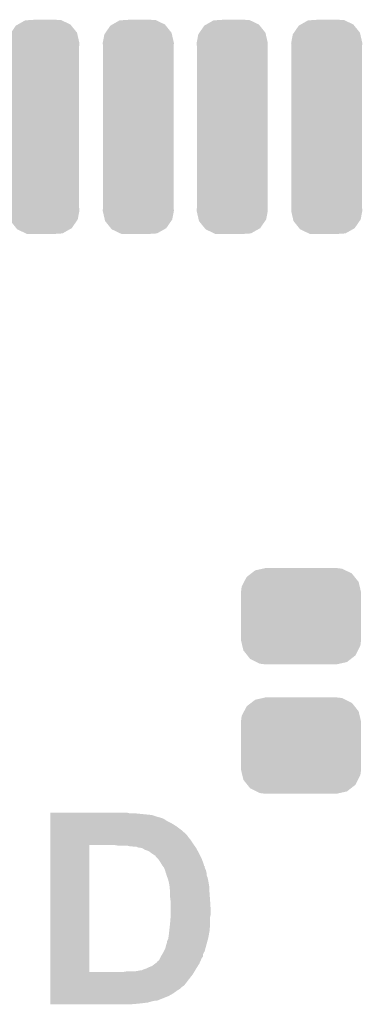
# Model space of a CAD drawing. Extents: x -1.3 to 24.2, y -3.9 to 56.
# Tile 27 of 54: x 7.5 to 9, y 19.8 to 24. Entities that reach past the tile are written whole.
import ezdxf

# ---------------------------------------------------------------- set-up
doc = ezdxf.new("R2010")
doc.units = 0
doc.layers.get('0').update_dxf_attribs({"linetype": 'CONTINUOUS'})
doc.layers.add('ETH_WIZ_3_CLICK_V102_GTO', color=11, linetype='CONTINUOUS')
doc.layers.add('ETH_WIZ_3_CLICK_V102_GTS', color=8, linetype='CONTINUOUS')

# ---------------------------------------------------------------- blocks, each defined once
blk = doc.blocks.new('CUSTOM_86')
for points in [[(-0.2311, 0.166208), (-0.211908, 0.1811), (0.227898, 0.166208), (0.21605, 0.1811)], [(-0.211908, 0.1811), (-0.194754, 0.194408), (0.21605, 0.1811), (0.189114, 0.194408)], [(-0.194754, 0.194408), (-0.163144, 0.201476), (0.189114, 0.194408), (0.174806, 0.201476)], [(-0.163144, 0.201476), (-0.14986, 0.204446), (0.174806, 0.201476), (0.15006, 0.204446)], [(-0.14986, 0.204446), (-0.14986, 0.20447), (0.15006, 0.204446), (0.14986, 0.20447)], [(-0.251974, 0.125214), (-0.24185, 0.145098), (0.24939, 0.125214), (0.24469, 0.145098)], [(-0.24185, 0.145098), (-0.2311, 0.166208), (0.24469, 0.145098), (0.227898, 0.166208)], [(-0.25527, 0.10033), (-0.251974, 0.125214), (0.25527, 0.10033), (0.24939, 0.125214)], [(-0.25527, 0.09906), (-0.25527, 0.10033), (0.25527, 0.09906), (0.25527, 0.10033)], [(-0.25527, -0.09906), (-0.25527, 0.09906), (0.25527, -0.09906), (0.25527, 0.09906)], [(-0.25527, -0.10033), (-0.25527, -0.09906), (0.25527, -0.10033), (0.25527, -0.09906)], [(-0.249376, -0.12524), (-0.25527, -0.10033), (0.251972, -0.12524), (0.25527, -0.10033)], [(-0.244678, -0.145096), (-0.249376, -0.12524), (0.24186, -0.145096), (0.251972, -0.12524)], [(-0.227854, -0.166234), (-0.244678, -0.145096), (0.231098, -0.166234), (0.24186, -0.145096)], [(-0.216032, -0.18109), (-0.227854, -0.166234), (0.21195, -0.18109), (0.231098, -0.166234)], [(-0.189004, -0.194434), (-0.216032, -0.18109), (0.194752, -0.194434), (0.21195, -0.18109)], [(-0.174782, -0.201456), (-0.189004, -0.194434), (0.16334, -0.201456), (0.194752, -0.194434)], [(-0.14986, -0.204446), (-0.174782, -0.201456), (0.149966, -0.204446), (0.16334, -0.201456)], [(-0.14986, -0.20447), (-0.14986, -0.204446), (0.14986, -0.20447), (0.149966, -0.204446)]]:
    blk.add_solid(points)
blk = doc.blocks.new('CUSTOM_169')
for points in [[(-0.139414, 0.399328), (-0.11865, 0.429508), (0.141094, 0.399328), (0.116862, 0.429508)], [(-0.11865, 0.429508), (-0.110206, 0.434312), (0.116862, 0.429508), (0.113004, 0.434312)], [(-0.110206, 0.434312), (-0.079652, 0.45169), (0.113004, 0.434312), (0.076406, 0.45169)], [(-0.079652, 0.45169), (-0.051528, 0.453556), (0.076406, 0.45169), (0.072474, 0.453556)], [(-0.051528, 0.453556), (-0.034886, 0.45466), (0.072474, 0.453556), (0.034898, 0.45466)], [(-0.15113, 0.3556), (-0.14408, 0.392544), (0.15113, 0.3556), (0.142652, 0.392544)], [(-0.14408, 0.392544), (-0.139414, 0.399328), (0.142652, 0.392544), (0.141094, 0.399328)], [(-0.14986, 0.339688), (-0.15113, 0.3556), (0.14986, 0.339688), (0.15113, 0.3556)], [(-0.14986, 0.339686), (-0.14986, 0.339688), (0.14986, 0.339686), (0.14986, 0.339688)], [(-0.14986, -0.339686), (-0.14986, 0.339686), (0.14986, -0.339686), (0.14986, 0.339686)], [(-0.15113, -0.3556), (-0.149862, -0.339688), (0.15113, -0.3556), (0.14986, -0.339688)], [(-0.142658, -0.392528), (-0.15113, -0.3556), (0.144086, -0.392528), (0.15113, -0.3556)], [(-0.149862, -0.339688), (-0.14986, -0.339686), (0.14986, -0.339688), (0.14986, -0.339686)], [(-0.141098, -0.399328), (-0.142658, -0.392528), (0.139408, -0.399328), (0.144086, -0.392528)], [(-0.116878, -0.429494), (-0.141098, -0.399328), (0.11866, -0.429494), (0.139408, -0.399328)], [(-0.11301, -0.434314), (-0.116878, -0.429494), (0.110188, -0.434314), (0.11866, -0.429494)], [(-0.076428, -0.451684), (-0.11301, -0.434314), (0.079664, -0.451684), (0.110188, -0.434314)], [(-0.072482, -0.453558), (-0.076428, -0.451684), (0.051474, -0.453558), (0.079664, -0.451684)], [(-0.034886, -0.45466), (-0.072482, -0.453558), (0.034898, -0.45466), (0.051474, -0.453558)]]:
    blk.add_solid(points)

msp = doc.modelspace()

# ---------------------------------------------------------------- linework, layer by layer
at = {"layer": 'ETH_WIZ_3_CLICK_V102_GTO'}
for points in [[(7.673362, 20.64766), (7.673364, 20.6502), (8.008622, 20.64766), (7.998462, 20.6502)], [(7.673362, 20.640038), (7.673362, 20.64766), (8.105142, 20.640038), (8.02894, 20.64766)], [(7.673362, 20.63242), (7.673362, 20.640038), (8.128004, 20.63242), (8.105142, 20.640038)], [(7.673362, 20.632418), (7.673362, 20.63242), (8.130544, 20.632418), (8.128004, 20.63242)], [(7.673362, 20.62988), (7.673362, 20.632418), (8.135624, 20.62988), (8.130544, 20.632418)], [(7.673362, 20.629878), (7.673362, 20.62988), (8.138162, 20.629878), (8.135624, 20.62988)], [(7.673362, 20.624798), (7.673362, 20.629878), (8.153404, 20.624798), (8.138162, 20.629878)], [(7.67336, 20.57654), (7.673362, 20.59178), (8.2296, 20.57654), (8.209278, 20.59178)], [(7.673362, 20.61464), (7.673362, 20.624798), (8.168642, 20.61464), (8.153404, 20.624798)], [(7.673362, 20.60448), (7.673362, 20.61464), (8.188958, 20.60448), (8.168642, 20.61464)], [(7.673362, 20.59178), (7.673362, 20.60448), (8.209278, 20.59178), (8.188958, 20.60448)], [(7.67336, 20.558762), (7.67336, 20.57654), (8.24992, 20.558762), (8.2296, 20.57654)], [(7.67336, 20.55622), (7.67336, 20.558762), (8.25246, 20.55622), (8.24992, 20.558762)], [(7.67336, 20.5486), (7.67336, 20.55622), (8.25754, 20.5486), (8.25246, 20.55622)], [(7.67336, 20.5359), (7.67336, 20.5486), (8.2677, 20.5359), (8.25754, 20.5486)], [(7.673344, 19.974582), (7.673358, 20.51304), (7.83844, 19.974582), (7.838462, 20.51304)], [(7.673358, 20.51304), (7.67336, 20.52066), (8.283304, 20.51304), (8.27786, 20.52066)], [(7.67336, 20.52066), (7.67336, 20.5359), (8.27786, 20.52066), (8.2677, 20.5359)], [(7.960362, 20.5105), (7.945118, 20.51304), (8.28512, 20.5105), (8.283304, 20.51304)], [(8.008622, 20.50796), (7.998462, 20.5105), (8.286934, 20.50796), (8.28512, 20.5105)], [(8.028942, 20.50542), (8.016242, 20.50796), (8.288748, 20.50542), (8.286934, 20.50796)], [(8.039104, 20.505418), (8.028942, 20.50542), (8.28875, 20.505418), (8.288748, 20.50542)], [(8.044184, 20.50288), (8.039104, 20.505418), (8.290562, 20.50288), (8.28875, 20.505418)], [(8.061964, 20.500338), (8.044184, 20.50288), (8.291974, 20.500338), (8.290562, 20.50288)], [(8.07466, 20.49272), (8.061964, 20.500338), (8.296206, 20.49272), (8.291974, 20.500338)], [(8.089902, 20.487638), (8.07466, 20.49272), (8.29903, 20.487638), (8.296206, 20.49272)], [(8.10006, 20.48002), (8.089902, 20.487638), (8.30326, 20.48002), (8.29903, 20.487638)], [(8.115302, 20.46986), (8.10006, 20.48002), (8.30834, 20.46986), (8.30326, 20.48002)], [(8.12038, 20.467306), (8.115302, 20.46986), (8.309618, 20.467306), (8.30834, 20.46986)], [(8.120386, 20.464774), (8.12038, 20.467306), (8.310884, 20.464774), (8.309618, 20.467306)], [(8.13054, 20.45462), (8.120386, 20.464774), (8.31596, 20.45462), (8.310884, 20.464774)], [(8.130542, 20.454618), (8.13054, 20.45462), (8.31596, 20.454618), (8.31596, 20.45462)], [(8.1407, 20.439382), (8.130542, 20.454618), (8.3215, 20.439382), (8.31596, 20.454618)], [(8.14832, 20.42668), (8.1407, 20.439382), (8.32612, 20.42668), (8.3215, 20.439382)], [(8.148324, 20.426676), (8.14832, 20.42668), (8.32612, 20.426676), (8.32612, 20.42668)], [(8.150226, 20.42414), (8.148324, 20.426676), (8.326144, 20.42414), (8.32612, 20.426676)], [(8.150244, 20.424116), (8.150226, 20.42414), (8.32866, 20.424116), (8.326144, 20.42414)], [(8.154038, 20.419058), (8.150244, 20.424116), (8.328662, 20.419058), (8.32866, 20.424116)], [(8.15594, 20.41652), (8.154038, 20.419058), (8.329508, 20.41652), (8.328662, 20.419058)], [(8.157972, 20.41144), (8.15594, 20.41652), (8.3312, 20.41144), (8.329508, 20.41652)], [(8.160006, 20.406358), (8.157972, 20.41144), (8.333742, 20.406358), (8.3312, 20.41144)], [(8.16102, 20.403818), (8.160006, 20.406358), (8.334378, 20.403818), (8.333742, 20.406358)], [(8.162926, 20.396198), (8.16102, 20.403818), (8.33628, 20.396198), (8.334378, 20.403818)], [(8.16356, 20.393658), (8.162926, 20.396198), (8.336282, 20.393658), (8.33628, 20.396198)], [(8.1661, 20.388576), (8.16356, 20.393658), (8.336282, 20.388576), (8.336282, 20.393658)], [(8.166102, 20.386036), (8.1661, 20.388576), (8.336282, 20.386036), (8.336282, 20.388576)], [(8.170864, 20.373338), (8.166102, 20.386036), (8.34136, 20.373338), (8.336282, 20.386036)], [(8.17372, 20.365718), (8.170864, 20.373338), (8.342886, 20.365718), (8.34136, 20.373338)], [(8.17485, 20.36064), (8.17372, 20.365718), (8.3439, 20.36064), (8.342886, 20.365718)], [(8.1788, 20.342858), (8.17485, 20.36064), (8.346864, 20.342858), (8.3439, 20.36064)], [(8.180072, 20.330158), (8.1788, 20.342858), (8.34898, 20.330158), (8.346864, 20.342858)], [(8.18134, 20.317462), (8.180072, 20.330158), (8.34898, 20.317462), (8.34898, 20.330158)], [(8.18134, 20.31238), (8.18134, 20.317462), (8.34898, 20.31238), (8.34898, 20.317462)], [(8.18134, 20.2946), (8.18134, 20.31238), (8.35025, 20.2946), (8.34898, 20.31238)], [(8.183564, 20.27682), (8.18134, 20.2946), (8.35152, 20.27682), (8.35025, 20.2946)], [(8.18388, 20.274278), (8.183564, 20.27682), (8.35168, 20.274278), (8.35152, 20.27682)], [(8.18388, 20.236182), (8.18388, 20.274278), (8.35406, 20.236182), (8.35168, 20.274278)], [(8.18388, 20.218398), (8.18388, 20.236182), (8.35406, 20.218398), (8.35406, 20.236182)], [(8.18388, 20.20824), (8.18388, 20.218398), (8.35152, 20.20824), (8.35406, 20.218398)], [(8.177952, 20.14728), (8.181056, 20.17522), (8.34898, 20.14728), (8.35152, 20.17522)], [(8.181056, 20.17522), (8.18134, 20.17776), (8.35152, 20.17522), (8.35152, 20.17776)], [(8.18134, 20.17776), (8.183878, 20.208238), (8.35152, 20.17776), (8.35152, 20.208238)], [(8.183878, 20.208238), (8.18388, 20.20824), (8.35152, 20.208238), (8.35152, 20.20824)], [(8.174444, 20.11934), (8.17626, 20.13204), (8.3439, 20.11934), (8.346208, 20.13204)], [(8.17626, 20.13204), (8.177952, 20.14728), (8.346208, 20.13204), (8.34898, 20.14728)], [(8.16102, 20.073618), (8.166098, 20.093934), (8.33143, 20.073618), (8.33697, 20.093934)], [(8.166098, 20.093934), (8.168634, 20.096474), (8.33697, 20.093934), (8.337664, 20.096474)], [(8.168634, 20.096474), (8.16864, 20.104096), (8.337664, 20.096474), (8.339742, 20.104096)], [(8.16864, 20.104096), (8.173718, 20.114258), (8.339742, 20.104096), (8.342514, 20.114258)], [(8.173718, 20.114258), (8.174444, 20.11934), (8.342514, 20.114258), (8.3439, 20.11934)], [(8.143236, 20.040594), (8.14578, 20.04568), (8.321036, 20.040594), (8.321038, 20.04568)], [(8.14578, 20.04568), (8.1473, 20.048216), (8.321038, 20.04568), (8.32104, 20.048216)], [(8.1473, 20.048216), (8.153396, 20.058376), (8.32104, 20.048216), (8.326118, 20.058376)], [(8.153396, 20.058376), (8.1534, 20.058382), (8.326118, 20.058376), (8.326122, 20.058382)], [(8.1534, 20.058382), (8.154666, 20.060914), (8.326122, 20.058382), (8.328654, 20.060914)], [(8.154666, 20.060914), (8.155938, 20.063458), (8.328654, 20.060914), (8.32866, 20.063458)], [(8.155938, 20.063458), (8.16102, 20.073618), (8.32866, 20.063458), (8.33143, 20.073618)], [(8.10514, 19.99996), (8.118684, 20.01012), (8.299448, 19.99996), (8.305798, 20.01012)], [(8.118684, 20.01012), (8.125452, 20.015196), (8.305798, 20.01012), (8.308054, 20.015196)], [(8.125452, 20.015196), (8.12546, 20.017726), (8.308054, 20.015196), (8.309178, 20.017726)], [(8.12546, 20.017726), (8.130536, 20.020278), (8.309178, 20.017726), (8.310312, 20.020278)], [(8.130536, 20.020278), (8.135618, 20.02536), (8.310312, 20.020278), (8.312572, 20.02536)], [(8.135618, 20.02536), (8.139428, 20.032982), (8.312572, 20.02536), (8.31596, 20.032982)], [(8.139428, 20.032982), (8.143236, 20.040594), (8.31596, 20.032982), (8.321036, 20.040594)], [(7.673342, 19.9644), (7.673344, 19.97456), (8.27786, 19.9644), (8.283956, 19.97456)], [(7.673342, 19.91868), (7.673342, 19.9644), (8.242298, 19.91868), (8.27786, 19.9644)], [(7.673344, 19.97456), (7.673344, 19.974582), (7.983218, 19.97456), (7.83844, 19.974582)], [(7.983218, 19.97456), (7.998458, 19.9771), (8.283956, 19.97456), (8.28548, 19.9771)], [(8.031478, 19.9771), (8.04672, 19.97964), (8.28548, 19.9771), (8.287004, 19.97964)], [(8.04672, 19.97964), (8.059418, 19.98218), (8.287004, 19.97964), (8.288528, 19.98218)], [(8.061956, 19.98218), (8.06704, 19.98472), (8.288528, 19.98218), (8.290052, 19.98472)], [(8.06704, 19.98472), (8.082278, 19.9898), (8.290052, 19.98472), (8.2931, 19.9898)], [(8.082278, 19.9898), (8.09244, 19.99488), (8.2931, 19.9898), (8.296274, 19.99488)], [(8.09244, 19.99488), (8.10514, 19.99996), (8.296274, 19.99488), (8.299448, 19.99996)], [(7.673342, 19.91614), (7.673342, 19.91868), (8.23976, 19.91614), (8.242298, 19.91868)], [(7.67334, 19.903438), (7.673342, 19.911058), (8.224518, 19.903438), (8.232138, 19.911058)], [(7.67334, 19.895822), (7.67334, 19.903438), (8.21182, 19.895822), (8.224518, 19.903438)], [(7.67334, 19.883118), (7.67334, 19.895822), (8.19404, 19.883118), (8.21182, 19.895822)], [(7.67334, 19.87296), (7.67334, 19.883118), (8.17626, 19.87296), (8.19404, 19.883118)], [(7.673342, 19.911058), (7.673342, 19.91614), (8.232138, 19.911058), (8.23976, 19.91614)], [(7.67334, 19.85264), (7.67334, 19.87296), (8.125456, 19.85264), (8.17626, 19.87296)], [(7.67334, 19.8501), (7.67334, 19.85264), (8.10514, 19.8501), (8.117838, 19.85264)], [(7.67334, 19.84502), (7.67334, 19.8501), (8.087358, 19.84502), (8.10514, 19.8501)], [(7.67334, 19.84248), (7.67334, 19.84502), (8.06704, 19.84248), (8.087358, 19.84502)], [(7.67334, 19.83994), (7.67334, 19.84248), (8.04418, 19.83994), (8.06704, 19.84248)], [(7.67334, 19.837424), (7.67334, 19.83994), (8.013988, 19.837424), (8.04418, 19.83994)], [(8.013702, 19.8374), (7.67334, 19.837424), (8.013702, 19.8374), (8.013988, 19.837424)]]:
    msp.add_solid(points, dxfattribs=at)

# ---------------------------------------------------------------- block references
at = {"layer": 'ETH_WIZ_3_CLICK_V102_GTS'}
for name, p in [('CUSTOM_169', (7.6454, 23.5585)), ('CUSTOM_169', (8.04672, 23.5585)), ('CUSTOM_169', (8.4455, 23.5585)), ('CUSTOM_169', (8.84682, 23.5585)), ('CUSTOM_86', (8.7376, 21.48332)), ('CUSTOM_86', (8.7376, 20.93468))]:
    msp.add_blockref(name, p, dxfattribs=at)

doc.saveas('drawing.dxf')
